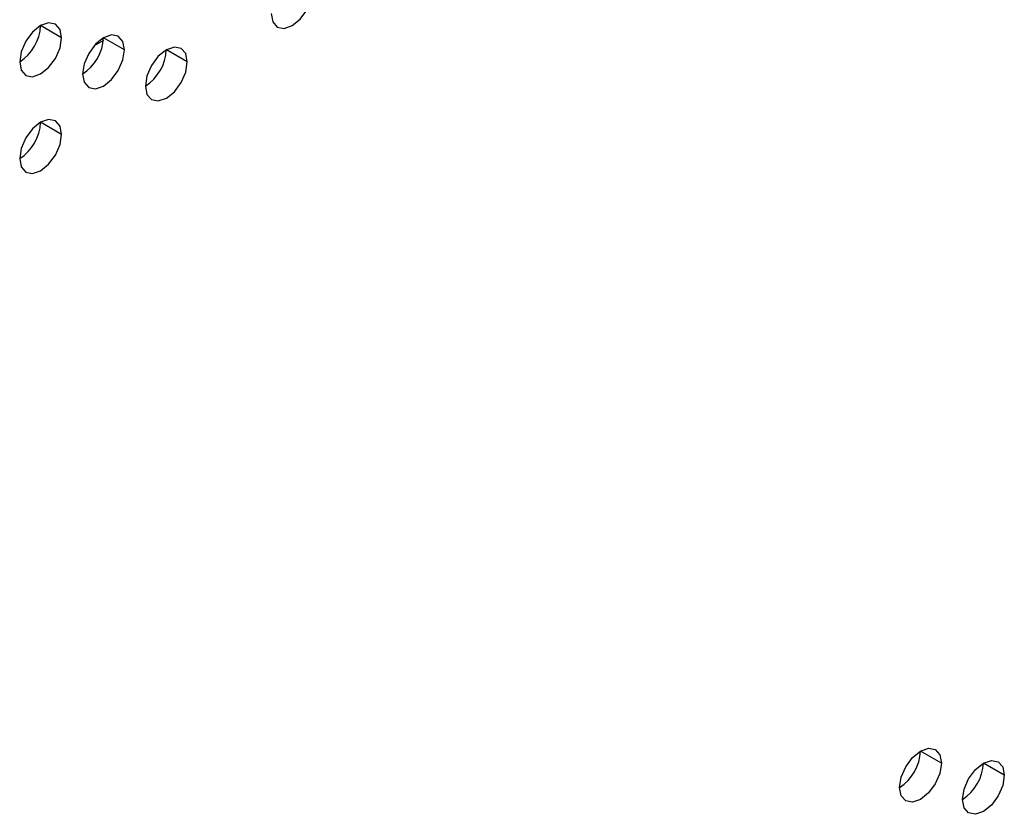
# Model space of a CAD drawing. Header units: millimetres. Extents: x 0 to 1118, y 0 to 864.
# Tile 147 of 256: x 965.82 to 971.36, y 616.33 to 620.8. Entities that reach past the tile are written whole.
import ezdxf

# ---------------------------------------------------------------- set-up
doc = ezdxf.new("R2010")
doc.units = ezdxf.units.MM

msp = doc.modelspace()

# ---------------------------------------------------------------- linework, layer by layer
at = {"color": 7, "linetype": 'Continuous', "lineweight": 25}
for p, q in [((966.0572, 620.6974), (965.9394, 620.7654)), ((966.2923, 620.6826), (966.2402, 620.6526)), ((966.4108, 620.6293), (966.2929, 620.6973)), ((966.7643, 620.5612), (966.6465, 620.6293)), ((966.0572, 620.153), (965.9394, 620.2211)), ((971.007, 616.6142), (970.8891, 616.6823)), ((971.3605, 616.5461), (971.2427, 616.6142))]:
    msp.add_line(p, q, dxfattribs=at)
at = {"color": 7, "linetype": 'Continuous', "lineweight": 25, "flags": 128}
for points in [[(967.2357, 620.8334), (967.2447, 620.7865), (967.2703, 620.7571), (967.3085, 620.7496), (967.3536, 620.7653), (967.3987, 620.8017), (967.4369, 620.8533), (967.4625, 620.9122), (967.4714, 620.9694)], [(966.0572, 620.6974), (966.0483, 620.7443), (966.0227, 620.7737), (965.9845, 620.7811), (965.9394, 620.7654), (965.8943, 620.7291), (965.856, 620.6775), (965.8305, 620.6186), (965.8215, 620.5613)], [(966.4108, 620.6293), (966.4018, 620.6762), (966.3763, 620.7056), (966.338, 620.713), (966.2929, 620.6974), (966.2478, 620.661), (966.2096, 620.6094), (966.184, 620.5505), (966.1751, 620.4932)], [(965.8215, 620.5613), (965.8305, 620.5144), (965.856, 620.485), (965.8943, 620.4776), (965.9394, 620.4933), (965.9845, 620.5297), (966.0227, 620.5812), (966.0483, 620.6401), (966.0572, 620.6974)], [(966.1751, 620.4932), (966.184, 620.4463), (966.2096, 620.4169), (966.2478, 620.4095), (966.2929, 620.4252), (966.338, 620.4616), (966.3763, 620.5132), (966.4018, 620.5721), (966.4108, 620.6293)], [(966.7643, 620.5612), (966.7554, 620.6081), (966.7298, 620.6375), (966.6916, 620.645), (966.6465, 620.6293), (966.6014, 620.5929), (966.5631, 620.5413), (966.5376, 620.4824), (966.5286, 620.4252)], [(966.5286, 620.4252), (966.5376, 620.3783), (966.5631, 620.3489), (966.6014, 620.3414), (966.6465, 620.3571), (966.6916, 620.3935), (966.7298, 620.4451), (966.7554, 620.504), (966.7643, 620.5612)], [(966.0572, 620.153), (966.0483, 620.1999), (966.0227, 620.2293), (965.9845, 620.2368), (965.9394, 620.2211), (965.8943, 620.1847), (965.856, 620.1331), (965.8305, 620.0742), (965.8215, 620.017)], [(965.8215, 620.017), (965.8305, 619.9701), (965.856, 619.9407), (965.8943, 619.9332), (965.9394, 619.9489), (965.9845, 619.9853), (966.0227, 620.0369), (966.0483, 620.0958), (966.0572, 620.153)], [(970.7713, 616.4782), (970.7802, 616.5354), (970.8058, 616.5943), (970.844, 616.6459), (970.8891, 616.6823), (970.9342, 616.698), (970.9725, 616.6905), (970.998, 616.6611), (971.007, 616.6142)], [(971.007, 616.6142), (970.998, 616.557), (970.9725, 616.4981), (970.9342, 616.4465), (970.8891, 616.4101), (970.844, 616.3944), (970.8058, 616.4018), (970.7802, 616.4313), (970.7713, 616.4782)], [(971.1248, 616.4101), (971.1338, 616.4673), (971.1593, 616.5262), (971.1976, 616.5778), (971.2427, 616.6142), (971.2878, 616.6299), (971.326, 616.6224), (971.3516, 616.593), (971.3605, 616.5461)], [(971.3605, 616.5461), (971.3516, 616.4889), (971.326, 616.43), (971.2878, 616.3784), (971.2427, 616.342), (971.1976, 616.3263), (971.1593, 616.3338), (971.1338, 616.3632), (971.1248, 616.4101)]]:
    msp.add_lwpolyline(points, dxfattribs=at)
at = {"color": 7, "linetype": 'Continuous', "lineweight": 25}
for centre in [(965.6835, 620.7771), (966.0371, 620.709), (966.3906, 620.6409), (965.6835, 620.2327), (970.6333, 616.6939), (970.9868, 616.6258)]:
    msp.add_arc(centre, 0.2561, 302.6055, 357.3945, dxfattribs=at)

doc.saveas('drawing.dxf')
